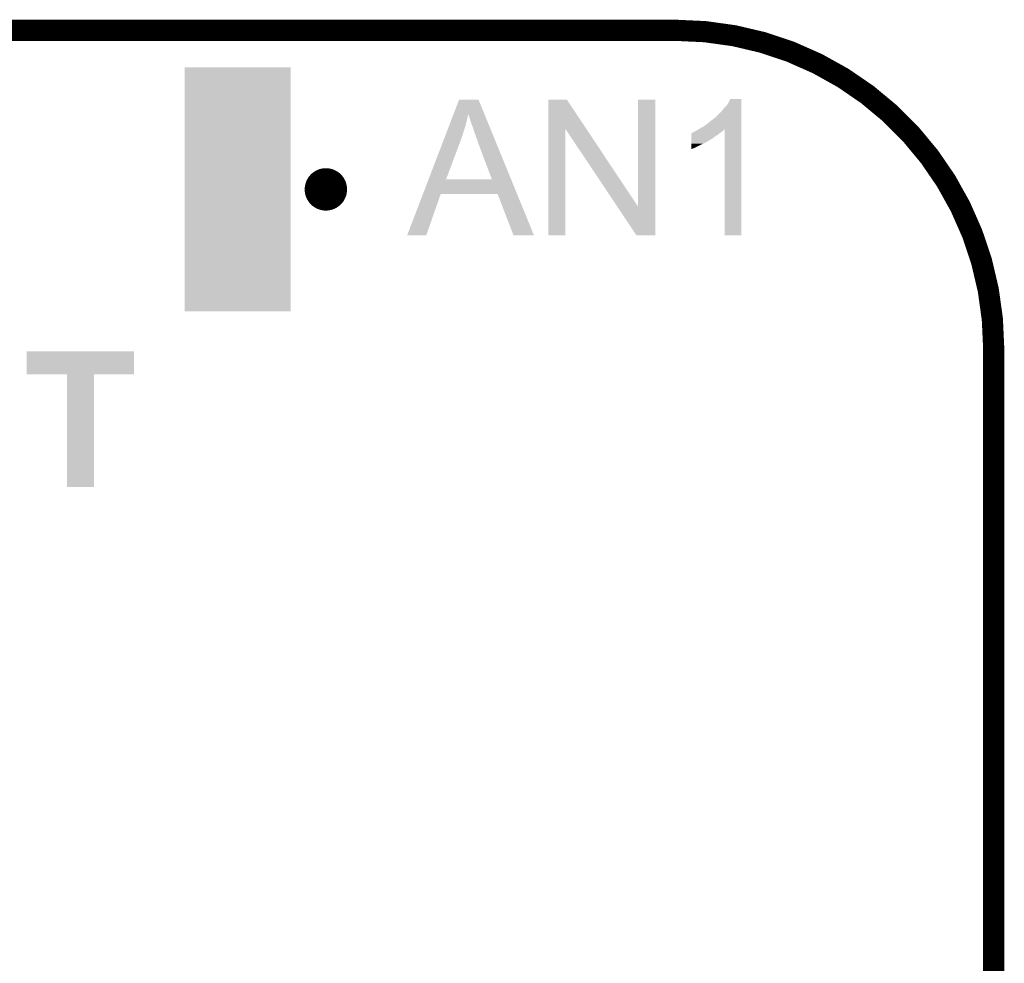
# Model space of a CAD drawing. Extents: x -1.3 to 24.2, y -3.9 to 53.4.
# Tile 28 of 28: x 17.1 to 24.2, y 46.6 to 53.4. Entities that reach past the tile are written whole.
import ezdxf

# ---------------------------------------------------------------- set-up
doc = ezdxf.new("R2010")
doc.units = 0
doc.layers.get('0').update_dxf_attribs({"linetype": 'CONTINUOUS'})
for name, color, linetype in [('RAK11720_CLICK_V100_GKO', 14, 'CONTINUOUS'), ('RAK11720_CLICK_V100_GTO', 12, 'CONTINUOUS'), ('RAK11720_CLICK_V100_GTS', 13, 'CONTINUOUS')]:
    doc.layers.add(name, color=color, linetype=linetype)

# ---------------------------------------------------------------- blocks, each defined once
blk = doc.blocks.new('RECTANGLE_10')
blk.add_solid([(0.381, 0.8763), (0.381, -0.8763), (-0.381, 0.8763), (-0.381, -0.8763)])

msp = doc.modelspace()

# ---------------------------------------------------------------- linework, layer by layer
at = {"layer": 'RAK11720_CLICK_V100_GKO', "const_width": 0.1524}
for points in [[(1.016, 53.34), (21.844, 53.34)], [(24.13, -1.27), (24.13, 51.054)]]:
    msp.add_lwpolyline(points, dxfattribs=at)
msp.add_lwpolyline([(24.13, 51.054, 0.4142136), (21.844, 53.34)], format="xyb", dxfattribs=at)
at = {"layer": 'RAK11720_CLICK_V100_GTO', "const_width": 0.1524}
msp.add_lwpolyline([(19.2532, 52.197, 1), (19.4056, 52.197, 1)], format="xyb", close=True, dxfattribs=at)
at = {"layer": 'RAK11720_CLICK_V100_GTO'}
for points in [[(20.248044, 52.740414), (20.28699, 52.842146), (20.468276, 52.740414), (20.426684, 52.842146)], [(20.28699, 52.842146), (20.286996, 52.84216), (20.426684, 52.842146), (20.286996, 52.84216)], [(20.929616, 52.631268), (20.92962, 52.842152), (21.202056, 52.631268), (21.061684, 52.842152)], [(20.92962, 52.842152), (20.929622, 52.84216), (21.061684, 52.842152), (20.929622, 52.84216)], [(21.57222, 52.075152), (21.57224, 52.842138), (21.696662, 52.075152), (21.69668, 52.842138)], [(21.57224, 52.842138), (21.572242, 52.84216), (21.69668, 52.842138), (21.572242, 52.84216)], [(22.20976, 52.79898), (22.225, 52.821842), (22.316438, 52.79898), (22.316438, 52.821842)], [(22.225, 52.821842), (22.237702, 52.847218), (22.316438, 52.821842), (22.31644, 52.847218)], [(22.237702, 52.847218), (22.237714, 52.84724), (22.31644, 52.847218), (22.237714, 52.84724)], [(20.242268, 52.725326), (20.244212, 52.730406), (20.347946, 52.725326), (20.35302, 52.730406)], [(20.244212, 52.730406), (20.248044, 52.740414), (20.35302, 52.730406), (20.353024, 52.740414)], [(20.373338, 52.67452), (20.353024, 52.740414), (20.495214, 52.67452), (20.468276, 52.740414)], [(22.13102, 52.715162), (22.1742, 52.758342), (22.316436, 52.715162), (22.316438, 52.758342)], [(22.1742, 52.758342), (22.189442, 52.77866), (22.316438, 52.758342), (22.316438, 52.77866)], [(22.189442, 52.77866), (22.20976, 52.79898), (22.316438, 52.77866), (22.316438, 52.79898)], [(20.215038, 52.6542), (20.225734, 52.682138), (20.3327, 52.6542), (20.34032, 52.682138)], [(20.225734, 52.682138), (20.234486, 52.705), (20.34032, 52.682138), (20.3454, 52.705)], [(20.234486, 52.705), (20.238376, 52.715162), (20.3454, 52.705), (20.34794, 52.715162)], [(20.238376, 52.715162), (20.242268, 52.725326), (20.34794, 52.715162), (20.347946, 52.725326)], [(20.38604, 52.641502), (20.373338, 52.67452), (20.508712, 52.641502), (20.495214, 52.67452)], [(22.044662, 52.64912), (22.0726, 52.66944), (22.316434, 52.64912), (22.316436, 52.66944)], [(22.0726, 52.66944), (22.10054, 52.6923), (22.316436, 52.66944), (22.316436, 52.6923)], [(22.10054, 52.6923), (22.13102, 52.715162), (22.316436, 52.6923), (22.316436, 52.715162)], [(20.176144, 52.5526), (20.189756, 52.58816), (20.29968, 52.5526), (20.31238, 52.58816)], [(20.189756, 52.58816), (20.215038, 52.6542), (20.31238, 52.58816), (20.3327, 52.6542)], [(20.3962, 52.60848), (20.38604, 52.641502), (20.522214, 52.60848), (20.508712, 52.641502)], [(20.40382, 52.593238), (20.3962, 52.60848), (20.528444, 52.593238), (20.522214, 52.60848)], [(20.406362, 52.580538), (20.40382, 52.593238), (20.533636, 52.580538), (20.528444, 52.593238)], [(20.9296, 51.866822), (20.929616, 52.631268), (21.051498, 51.866822), (21.05152, 52.631268)], [(21.422916, 52.075152), (21.05152, 52.631268), (21.57222, 52.075152), (21.202056, 52.631268)], [(21.955776, 52.578), (21.95578, 52.5907), (22.128482, 52.578), (22.148798, 52.5907)], [(21.95578, 52.5907), (21.955782, 52.60086), (22.148798, 52.5907), (22.16099, 52.60086)], [(21.955782, 52.60086), (21.958306, 52.600866), (22.16099, 52.60086), (22.160998, 52.600866)], [(21.958306, 52.600866), (21.96084, 52.6034), (22.160998, 52.600866), (22.16404, 52.6034)], [(21.96084, 52.6034), (21.960844, 52.603402), (22.16404, 52.6034), (22.164042, 52.603402)], [(21.960844, 52.603402), (21.965922, 52.60594), (22.164042, 52.603402), (22.16785, 52.60594)], [(21.965922, 52.60594), (21.973544, 52.608482), (22.16785, 52.60594), (22.171662, 52.608482)], [(21.973544, 52.608482), (21.981162, 52.61356), (22.171662, 52.608482), (22.17928, 52.61356)], [(21.981162, 52.61356), (21.991318, 52.61864), (22.17928, 52.61356), (22.18436, 52.61864)], [(21.991318, 52.61864), (22.008242, 52.628794), (22.18436, 52.61864), (22.194514, 52.628794)], [(22.008242, 52.628794), (22.008252, 52.6288), (22.194514, 52.628794), (22.197038, 52.6288)], [(22.008252, 52.6288), (22.01672, 52.63388), (22.316434, 52.6288), (22.316434, 52.63388)], [(22.01672, 52.63388), (22.044662, 52.64912), (22.316434, 52.63388), (22.316434, 52.64912)], [(22.19706, 51.866822), (22.197038, 52.6288), (22.316418, 51.866822), (22.316434, 52.6288)], [(20.067248, 52.26815), (20.176144, 52.5526), (20.19301, 52.26815), (20.29968, 52.5526)], [(20.41144, 52.56784), (20.406362, 52.580538), (20.538828, 52.56784), (20.533636, 52.580538)], [(20.41652, 52.557678), (20.41144, 52.56784), (20.542982, 52.557678), (20.538828, 52.56784)], [(20.4216, 52.542436), (20.41652, 52.557678), (20.549214, 52.542436), (20.542982, 52.557678)], [(20.421602, 52.537356), (20.4216, 52.542436), (20.55129, 52.537356), (20.549214, 52.542436)], [(20.52317, 52.26812), (20.421602, 52.537356), (20.66136, 52.26812), (20.55129, 52.537356)], [(21.95576, 52.49418), (21.955766, 52.52466), (21.978618, 52.49418), (22.03958, 52.52466)], [(21.955766, 52.52466), (21.955768, 52.53228), (22.03958, 52.52466), (22.057358, 52.53228)], [(21.955768, 52.53228), (21.95577, 52.5399), (22.057358, 52.53228), (22.070062, 52.5399)], [(21.95577, 52.54752), (21.955774, 52.562758), (22.082756, 52.54752), (22.108158, 52.562758)], [(21.95577, 52.547514), (21.95577, 52.54752), (22.080214, 52.547514), (22.082756, 52.54752)], [(21.95577, 52.54498), (21.95577, 52.547514), (22.07768, 52.54498), (22.080214, 52.547514)], [(21.95577, 52.5399), (21.95577, 52.54498), (22.070062, 52.5399), (22.07768, 52.54498)], [(21.955774, 52.562758), (21.955776, 52.578), (22.108158, 52.562758), (22.128482, 52.578)], [(21.95576, 52.48659), (21.95576, 52.49418), (21.95576, 52.48659), (21.978618, 52.49418)], [(20.027368, 52.16398), (20.067236, 52.26812), (20.703934, 52.16398), (20.66136, 52.26812)], [(20.067236, 52.26812), (20.067248, 52.26815), (20.52317, 52.26812), (20.19301, 52.26815)], [(19.913612, 51.86683), (20.027362, 52.163964), (20.050754, 51.86683), (20.154896, 52.163964)], [(20.027362, 52.163964), (20.027368, 52.16398), (20.154896, 52.163964), (20.563824, 52.16398)], [(20.678136, 51.866814), (20.563824, 52.16398), (20.825424, 51.866814), (20.703934, 52.16398)], [(21.562056, 51.866808), (21.422916, 52.075152), (21.696658, 51.866808), (21.696662, 52.075152)], [(20.050744, 51.8668), (19.913612, 51.86683), (20.050744, 51.8668), (20.050754, 51.86683)], [(20.825428, 51.8668), (20.825424, 51.866814), (20.825428, 51.8668), (20.678136, 51.866814)], [(21.051498, 51.8668), (20.9296, 51.866822), (21.051498, 51.8668), (21.051498, 51.866822)], [(21.696658, 51.8668), (21.562056, 51.866808), (21.696658, 51.8668), (21.696658, 51.866808)], [(22.316418, 51.8668), (22.19706, 51.866822), (22.316418, 51.8668), (22.316418, 51.866822)], [(17.17802, 50.868602), (17.17804, 51.033658), (17.950158, 50.868602), (17.95018, 51.033658)], [(17.17804, 51.033658), (17.178042, 51.03368), (17.95018, 51.033658), (17.178042, 51.03368)], [(17.467558, 50.86858), (17.17802, 50.868602), (17.950158, 50.86858), (17.950158, 50.868602)], [(17.46756, 50.868558), (17.467558, 50.86858), (17.66316, 50.868558), (17.950158, 50.86858)], [(17.46758, 50.058342), (17.46756, 50.868558), (17.663138, 50.058342), (17.66316, 50.868558)], [(17.663138, 50.05832), (17.46758, 50.058342), (17.663138, 50.05832), (17.663138, 50.058342)]]:
    msp.add_solid(points, dxfattribs=at)

# ---------------------------------------------------------------- block references
at = {"layer": 'RAK11720_CLICK_V100_GTS'}
msp.add_blockref('RECTANGLE_10', (18.6944, 52.197), dxfattribs=at)

doc.saveas('drawing.dxf')
